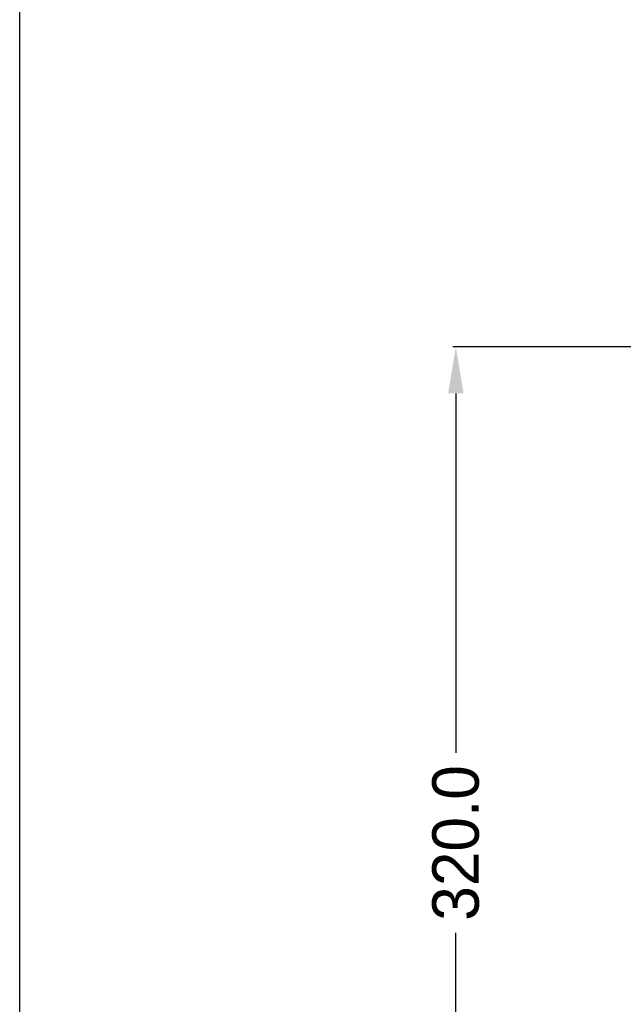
# Model space of a CAD drawing. Header units: millimetres. Extents: x -2390 to -1520, y 516 to 1788.
# Tile 12 of 33: x -2390 to -2196, y 835 to 1152. Entities that reach past the tile are written whole.
import ezdxf

# ---------------------------------------------------------------- set-up
doc = ezdxf.new("R2010")
doc.units = ezdxf.units.MM
doc.header["$PDSIZE"] = -1
doc.dimstyles.new('ISO-25', dxfattribs={"dimtxt": 2.5, "dimasz": 2.5, "dimexe": 1.25, "dimexo": 0.625, "dimtad": 1, "dimtxsty": 'Standard', "dimcen": 2.5, "dimadec": 0, "dimazin": 0, "dimtfac": 1, "dimtmove": 0, "dimatfit": 3, "dimfxl": 0, "dimarcsym": 0})

# ---------------------------------------------------------------- blocks, each defined once
blk = doc.blocks.new('*D16')
at = {"color": 4, "linetype": 'ByBlock', "lineweight": -2, "transparency": 16777216}
for p, q in [((-2166.43, 1046.56), (-2250.66, 1046.56)), ((-2249.66, 1031.56), (-2249.66, 915.59)), ((-2249.66, 741.56), (-2249.66, 857.54)), ((-2166.43, 726.56), (-2250.66, 726.56))]:
    blk.add_line(p, q, dxfattribs=at)
at = {"color": 4, "linetype": 'ByBlock', "transparency": 16777216}
for points in [[(-2252.16, 1031.56), (-2247.16, 1031.56), (-2249.66, 1046.56)], [(-2252.16, 741.56), (-2247.16, 741.56), (-2249.66, 726.56)]]:
    blk.add_solid(points, dxfattribs=at)
at = {"layer": 'Defpoints', "color": 0, "linetype": 'ByBlock', "transparency": 16777216}
for p in [(-2165.43, 1046.56), (-2249.66, 726.56), (-2165.43, 726.56)]:
    blk.add_point(p, dxfattribs=at)
at = {"color": 4, "linetype": 'ByBlock', "lineweight": 5, "transparency": 16777216, "insert": (-2249.66, 886.56), "char_height": 15, "attachment_point": 5, "rotation": 90}
blk.add_mtext('320.0', dxfattribs=at)

msp = doc.modelspace()

# ---------------------------------------------------------------- linework, layer by layer
msp.add_lwpolyline([(-2390.26, 1787.78), (-1520.3, 1787.78), (-1520.3, 516.47), (-2390.26, 516.47)], close=True)

# ---------------------------------------------------------------- dimensions: what is measured, and where the dimension line sits
at = {"linetype": 'ByBlock', "lineweight": 5}
dim = msp.add_linear_dim(base=(-2249.66, 726.56), p1=(-2165.43, 1046.56), p2=(-2165.43, 726.56), angle=90, dimstyle='ISO-25', override={"dimtxt": 15, "dimasz": 15, "dimexe": 1, "dimexo": 1, "dimgap": 1.524, "dimtad": 0, "dimdec": 1, "dimzin": 0, "dimdsep": 46, "dimclrd": 4, "dimclre": 4, "dimclrt": 4, "dimadec": 2, "dimazin": 2, "dimtdec": 1, "dimtzin": 0}, dxfattribs=at)
dim.commit()
dim.dimension.update_dxf_attribs({"geometry": '*D16', "text_midpoint": (-2249.66, 886.56)})

doc.saveas('drawing.dxf')
